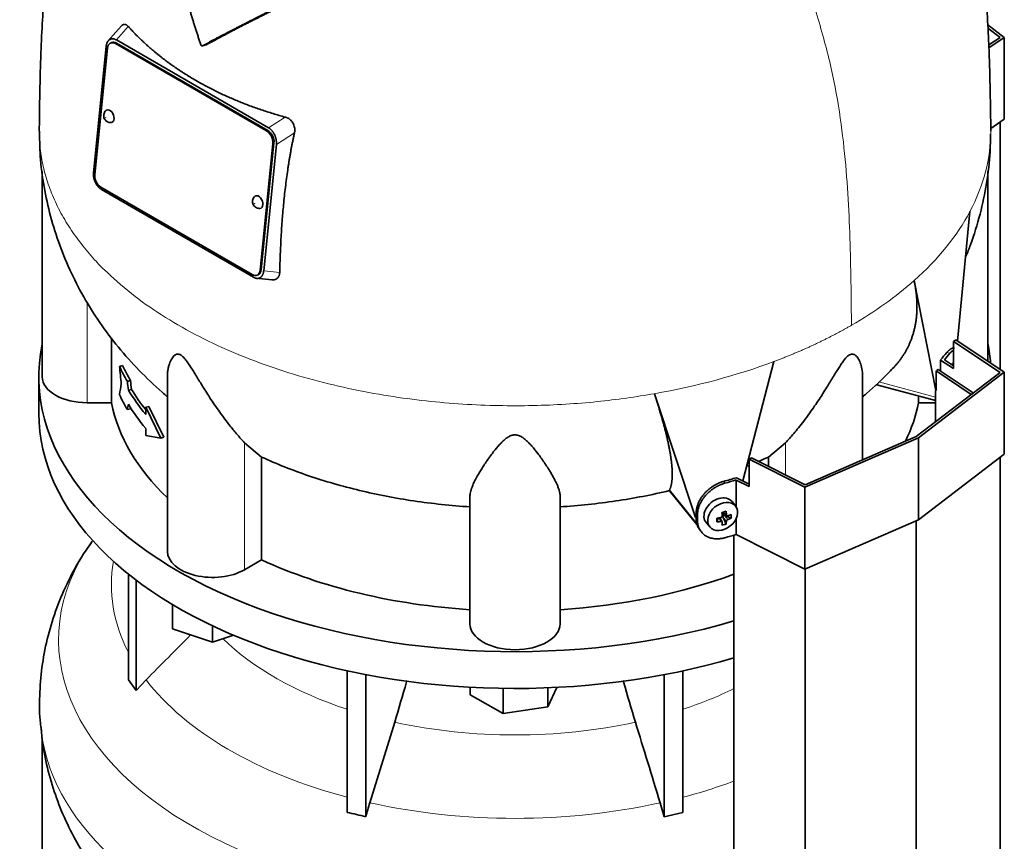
# Model space of a CAD drawing. Header units: millimetres. Extents: x 434 to 1326, y -2761 to 1974.
# Tile 11 of 33: x 1028 to 1323, y -1305 to -1059. Entities that reach past the tile are written whole.
import ezdxf

# ---------------------------------------------------------------- set-up
doc = ezdxf.new("R2010")
doc.units = ezdxf.units.MM
for name, color, linetype in [('M5X8_UNI7687', 7, 'Continuous'), ('MID_344-7', 7, 'Continuous'), ('VSI344-454_TERMI', 7, 'Continuous'), ('VSI344-454_TESTA', 7, 'Continuous'), ('VSI344_DIFFUSORE', 7, 'Continuous')]:
    doc.layers.add(name, color=color, linetype=linetype)

# ---------------------------------------------------------------- blocks, each defined once
blk = doc.blocks.new('SE4')
at = {"layer": 'M5X8_UNI7687', "color": 7, "linetype": 'Continuous', "lineweight": 35}
for p, q in [((1242.31, -1204.38), (1241.31, -1203.03)), ((1236.71, -1209.04), (1237.07, -1207.86)), ((1238.24, -1209.03), (1237.54, -1207.78)), ((1238.5, -1206.09), (1239.67, -1207.09)), ((1239.46, -1209.65), (1238.55, -1207.68)), ((1238.58, -1206.16), (1238.58, -1207.04)), ((1240.94, -1207.9), (1239, -1207.15)), ((1233.53, -1209.31), (1234.64, -1210.57))]:
    blk.add_line(p, q, dxfattribs=at)
at = {"layer": 'M5X8_UNI7687', "color": 4, "linetype": 'Continuous', "lineweight": 9}
for p, q in [((1237.82, -1208.89), (1237.23, -1207.84)), ((1239.56, -1208.83), (1238.55, -1207.68)), ((1238.63, -1206.06), (1239.56, -1206.86)), ((1239, -1207.15), (1240.01, -1208.3))]:
    blk.add_line(p, q, dxfattribs=at)
at = {"layer": 'M5X8_UNI7687', "color": 7, "linetype": 'Continuous', "lineweight": 35}
for centre, major_axis, ratio, start_param, end_param in [((1307.24, -1165.73), (1.3, 4.83), 0.345066, 0.560828, 0.777666), ((1237.35, -1206.08), (3.89, 3.14), 0.739997, 0, 3.172175), ((1237.35, -1206.08), (3.89, 3.14), 0.739997, 6.252603, 6.283185), ((1234.74, -1202.97), (9.99, 0.43), 0.510658, -1.393505, -1.278945), ((1238.44, -1203.24), (-1.01, -9.2), 0.152739, -1.021742, -0.87205), ((1235.66, -1206.49), (8.97, 2.29), 0.035701, -1.293098, -1.143406), ((1234.88, -1202.8), (2.06, -9.79), 0.279258, 1.046834, 1.161394), ((1238.81, -1207.33), (0.391, 0.312), 0.744948, 1.56038, 2.087178), ((1239.01, -1207.56), (-0.449, 0.845), 0.482969, 0.934611, 1.452812), ((1239.01, -1207.56), (-0.837, 0.408), 0.40333, 4.914112, 5.432313), ((1234.59, -1202.88), (3.16, -9.49), 0.408248, 1.007206, 1.121766), ((1234.74, -1202.97), (9.99, 0.43), 0.510658, -1.036687, -0.922127), ((1234.74, -1202.71), (9.99, -0.48), 0.639648, -0.984117, -0.869557), ((1232.89, -1204.74), (6.65, -6.44), 0.71261, 0.529363, 0.679055), ((1234.74, -1202.71), (9.99, -0.48), 0.639648, -1.340934, -1.226375), ((1234.88, -1202.8), (2.06, -9.79), 0.279258, 0.690017, 0.804576), ((1235.66, -1201.49), (7.61, -5.28), 0.901051, 5.557555, 5.707247), ((1234.59, -1202.88), (3.16, -9.49), 0.408248, 0.650389, 0.764948)]:
    blk.add_ellipse(centre, major_axis=major_axis, ratio=ratio, start_param=start_param, end_param=end_param, dxfattribs=at)
blk.add_ellipse((1238.41, -1207.39), major_axis=(-3.84, -3.1), ratio=0.739997, dxfattribs=at)
for points in [[(1237.82, -1207.73), (1237.84, -1207.73), (1237.87, -1207.72), (1237.91, -1207.7), (1237.96, -1207.68), (1238, -1207.66), (1238.04, -1207.64), (1238.08, -1207.61), (1238.11, -1207.57), (1238.15, -1207.54), (1238.18, -1207.5), (1238.2, -1207.46), (1238.23, -1207.42), (1238.24, -1207.37), (1238.26, -1207.33), (1238.27, -1207.29), (1238.27, -1207.25), (1238.27, -1207.22), (1238.27, -1207.2)], [(1239.56, -1206.86), (1239.56, -1206.87), (1239.56, -1206.9), (1239.57, -1206.94), (1239.58, -1206.98), (1239.6, -1207.01), (1239.62, -1207.04), (1239.64, -1207.07), (1239.67, -1207.1), (1239.7, -1207.12), (1239.74, -1207.14), (1239.77, -1207.15), (1239.81, -1207.16), (1239.85, -1207.16), (1239.88, -1207.17), (1239.92, -1207.16), (1239.96, -1207.15), (1239.99, -1207.15), (1240.01, -1207.14)], [(1238.27, -1209.17), (1238.27, -1209.16), (1238.27, -1209.14), (1238.27, -1209.1), (1238.26, -1209.07), (1238.24, -1209.04), (1238.23, -1209.01), (1238.2, -1208.98), (1238.18, -1208.96), (1238.15, -1208.94), (1238.11, -1208.92), (1238.08, -1208.9), (1238.04, -1208.89), (1238, -1208.88), (1237.96, -1208.88), (1237.91, -1208.88), (1237.87, -1208.88), (1237.84, -1208.89), (1237.82, -1208.89)], [(1240.01, -1208.3), (1239.99, -1208.31), (1239.96, -1208.32), (1239.92, -1208.34), (1239.88, -1208.36), (1239.85, -1208.39), (1239.81, -1208.42), (1239.77, -1208.45), (1239.74, -1208.48), (1239.7, -1208.52), (1239.67, -1208.56), (1239.64, -1208.6), (1239.62, -1208.64), (1239.6, -1208.67), (1239.58, -1208.71), (1239.57, -1208.75), (1239.56, -1208.79), (1239.56, -1208.81), (1239.56, -1208.83)]]:
    blk.add_open_spline(points, degree=3, dxfattribs=at)
at = {"layer": 'MID_344-7', "color": 7, "linetype": 'Continuous', "lineweight": 35}
for p, q in [((1321.41, -1163.38), (1321.41, -1089.39)), ((1302.46, -1163.62), (1302.9, -1163.4)), ((1302.9, -1163.4), (1313.42, -1170.38)), ((1312.8, -1170.85), (1302.26, -1163.85)), ((1302.15, -1169.78), (1302.15, -1179.01)), ((1321.41, -2415.13), (1321.41, -1189.71)), ((1296.35, -2434.33), (1296.35, -1208.68)), ((1241.8, -1212.99), (1241.8, -2438.72)), ((1263.09, -2448.8), (1263.09, -1223.15))]:
    blk.add_line(p, q, dxfattribs=at)
at = {"layer": 'VSI344-454_TERMI', "color": 7, "linetype": 'Continuous', "lineweight": 35}
for p, q in [((1317.74, -1060.25), (1322.7, -1064.05)), ((1321.41, -1064.02), (1317.8, -1061.25)), ((1318.06, -1066.25), (1321.41, -1064.02)), ((1322.7, -1064.05), (1318.09, -1067.11)), ((1322.7, -1064.05), (1322.7, -1088.54)), ((1322.7, -1088.54), (1318.62, -1091.24)), ((1307.46, -1154.99), (1308.17, -1154.58)), ((1308.17, -1154.58), (1322.7, -1164.23)), ((1321.41, -1164.26), (1307.46, -1154.99)), ((1307.46, -1154.99), (1307.46, -1163.15)), ((1303.56, -1160.57), (1307.46, -1163.15)), ((1303.56, -1163.83), (1303.56, -1160.57)), ((1304.76, -1160.48), (1307.46, -1162.27)), ((1296.35, -1183.46), (1321.41, -1164.26)), ((1322.7, -1164.23), (1297.06, -1183.87)), ((1322.7, -1164.23), (1322.7, -1188.72)), ((1297.06, -1183.87), (1263.04, -1198.67)), ((1263.09, -1197.93), (1296.35, -1183.46)), ((1297.06, -1183.87), (1297.06, -1208.36)), ((1246.33, -1190.28), (1247.04, -1189.87)), ((1263.04, -1198.67), (1246.33, -1190.28)), ((1246.33, -1190.28), (1246.33, -1198.45)), ((1247.04, -1189.87), (1263.09, -1197.93)), ((1322.7, -1188.72), (1297.06, -1208.36)), ((1242.56, -1195.79), (1246.33, -1197.68)), ((1242.41, -1204.52), (1242.41, -1196.48)), ((1242.41, -1196.48), (1246.33, -1198.45)), ((1263.04, -1198.67), (1263.04, -1223.16)), ((1230.5, -1207.99), (1230.5, -1206.36)), ((1230.88, -1208.53), (1230.88, -1206.89)), ((1242.41, -1212.81), (1242.41, -1208.09)), ((1297.06, -1208.36), (1263.04, -1223.16)), ((1231.31, -1210.98), (1231.86, -1211.76)), ((1263.04, -1223.16), (1242.41, -1212.81))]:
    blk.add_line(p, q, dxfattribs=at)
at = {"layer": 'VSI344-454_TERMI', "color": 4, "linetype": 'Continuous', "lineweight": 9}
for p, q in [((1306.41, -1158.57), (1305.48, -1158.35)), ((1238.72, -1196.9), (1239.1, -1197.43)), ((1230.5, -1206.36), (1230.88, -1206.89)), ((1230.88, -1208.53), (1230.5, -1207.99))]:
    blk.add_line(p, q, dxfattribs=at)
at = {"layer": 'VSI344-454_TERMI', "color": 7, "linetype": 'Continuous', "lineweight": 35}
for centre, major_axis, start_param, end_param in [((1176.28, -1122.3), (143.5, 0), -0.480069, -0.450192), ((1176.28, -1122.3), (144.5, 0), -0.475352, -0.449757), ((1176.28, -1122.3), (143.5, 0), -1.120604, -1.090727), ((1176.28, -1122.3), (144.5, 0), -1.121039, -1.095444), ((1176.28, -1138.63), (144.5, 0), -1.121039, -1.095444)]:
    blk.add_ellipse(centre, major_axis=major_axis, ratio=0.57735, start_param=start_param, end_param=end_param, dxfattribs=at)
for points, knots in [([(1305.48, -1158.35), (1305.53, -1158.3), (1305.61, -1158.2), (1305.74, -1158.06), (1305.87, -1157.93), (1305.99, -1157.8), (1306.12, -1157.68), (1306.24, -1157.58), (1306.36, -1157.48), (1306.48, -1157.39), (1306.6, -1157.3), (1306.72, -1157.23), (1306.83, -1157.16), (1307.02, -1157.07), (1307.28, -1156.98), (1307.55, -1156.96), (1307.71, -1156.98), (1307.77, -1157)], [0, 0, 0, 0, 0.0210181, 0.0419347, 0.0627717, 0.0835515, 0.1042965, 0.1250293, 0.1457726, 0.1665489, 0.1873807, 0.2082903, 0.2292998, 0.2504308, 0.312491, 0.3747066, 0.4161494, 0.4161494, 0.4161494, 0.4161494]), ([(1307.48, -1157.55), (1307.46, -1157.57), (1307.35, -1157.64), (1307.17, -1157.79), (1306.92, -1158.02), (1306.67, -1158.27), (1306.5, -1158.47), (1306.41, -1158.57)], [0.8203443, 0.8203443, 0.8203443, 0.8203443, 0.8334714, 0.8749845, 0.9164568, 0.9580689, 1, 1, 1, 1]), ([(1230.5, -1206.36), (1230.5, -1206.28), (1230.5, -1206.12), (1230.51, -1205.87), (1230.54, -1205.63), (1230.57, -1205.38), (1230.61, -1205.14), (1230.66, -1204.89), (1230.71, -1204.64), (1230.78, -1204.39), (1230.85, -1204.14), (1230.94, -1203.89), (1231.03, -1203.64), (1231.2, -1203.23), (1231.47, -1202.66), (1231.89, -1201.94), (1232.37, -1201.24), (1232.92, -1200.57), (1233.52, -1199.93), (1234.18, -1199.34), (1234.87, -1198.79), (1235.52, -1198.35), (1236.1, -1197.99), (1236.62, -1197.72), (1237.14, -1197.47), (1237.66, -1197.25), (1238.19, -1197.05), (1238.55, -1196.95), (1238.72, -1196.9)], [0, 0, 0, 0, 0.020997, 0.041893, 0.062713, 0.083477, 0.104209, 0.124931, 0.145666, 0.166436, 0.187265, 0.208173, 0.229184, 0.250319, 0.312379, 0.374611, 0.437429, 0.499972, 0.562502, 0.625327, 0.687534, 0.749602, 0.791735, 0.833469, 0.874983, 0.916456, 0.958068, 1, 1, 1, 1]), ([(1239.1, -1197.43), (1239.01, -1197.46), (1238.84, -1197.51), (1238.57, -1197.6), (1238.3, -1197.69), (1238.04, -1197.79), (1237.78, -1197.89), (1237.52, -1198.01), (1237.26, -1198.13), (1237, -1198.26), (1236.74, -1198.39), (1236.48, -1198.53), (1236.23, -1198.68), (1235.81, -1198.94), (1235.25, -1199.32), (1234.55, -1199.87), (1233.9, -1200.47), (1233.3, -1201.1), (1232.75, -1201.78), (1232.27, -1202.47), (1231.85, -1203.19), (1231.54, -1203.85), (1231.31, -1204.43), (1231.15, -1204.93), (1231.03, -1205.42), (1230.94, -1205.92), (1230.89, -1206.41), (1230.88, -1206.73), (1230.88, -1206.89)], [0, 0, 0, 0, 0.021018, 0.041934, 0.062771, 0.08355, 0.104295, 0.125028, 0.145771, 0.166547, 0.187379, 0.208288, 0.229298, 0.250429, 0.312489, 0.374705, 0.437522, 0.500061, 0.562591, 0.625422, 0.687637, 0.749714, 0.79185, 0.833578, 0.875077, 0.916526, 0.958107, 1, 1, 1, 1]), ([(1231.47, -1211.21), (1231.35, -1211.04), (1231.16, -1210.72), (1230.93, -1210.25), (1230.77, -1209.83), (1230.65, -1209.39), (1230.56, -1208.94), (1230.51, -1208.47), (1230.5, -1208.15), (1230.5, -1207.99)], [0.6886177, 0.6886177, 0.6886177, 0.6886177, 0.7497141, 0.7918499, 0.8335781, 0.8750765, 0.9165257, 0.958107, 1, 1, 1, 1]), ([(1230.88, -1208.53), (1230.88, -1208.61), (1230.88, -1208.77), (1230.89, -1209.01), (1230.91, -1209.24), (1230.94, -1209.47), (1230.98, -1209.7), (1231.03, -1209.92), (1231.09, -1210.14), (1231.16, -1210.36), (1231.23, -1210.58), (1231.32, -1210.79), (1231.41, -1210.99), (1231.57, -1211.32), (1231.85, -1211.77), (1232.27, -1212.28), (1232.75, -1212.75), (1233.3, -1213.15), (1233.9, -1213.48), (1234.55, -1213.75), (1235.25, -1213.94), (1235.9, -1214.05), (1236.48, -1214.09), (1237, -1214.09), (1237.51, -1214.06), (1238.04, -1214), (1238.57, -1213.9), (1238.92, -1213.81), (1239.1, -1213.76)], [0, 0, 0, 0, 0.020996, 0.041893, 0.062713, 0.083477, 0.104209, 0.124931, 0.145666, 0.166436, 0.187264, 0.208173, 0.229184, 0.250319, 0.312379, 0.374611, 0.437429, 0.499972, 0.562503, 0.625328, 0.687536, 0.749604, 0.791737, 0.833471, 0.874985, 0.916457, 0.958069, 1, 1, 1, 1])]:
    blk.add_open_spline(points, degree=3, knots=knots, dxfattribs=at)
at = {"layer": 'VSI344-454_TESTA', "color": 7, "linetype": 'Continuous', "lineweight": 35}
for p, q in [((1058.51, -1060.55), (1054.32, -1065.3)), ((1055.09, -1064.61), (1054.89, -1064.73)), ((1055.58, -1065.56), (1055.23, -1065.71)), ((1101.94, -1092.01), (1056.68, -1065.88)), ((1056.99, -1064.79), (1102.5, -1091.06)), ((1102.29, -1091.86), (1057.03, -1065.73)), ((1082.79, -1066.53), (1083.82, -1066.26)), ((1053.95, -1066.67), (1050.16, -1104.51)), ((1054.3, -1067.24), (1050.51, -1105.08)), ((1104.39, -1093.31), (1104.23, -1092.98)), ((1100.01, -1133.66), (1103.8, -1095.81)), ((1100.36, -1133.51), (1104.15, -1095.66)), ((1104.86, -1096.06), (1101.07, -1133.9)), ((1034.78, -1104.15), (1034.78, -1165.58)), ((1317.78, -1160.97), (1317.78, -1104.11)), ((1050.63, -1107.27), (1050.8, -1107.62)), ((1052.37, -1108.89), (1097.63, -1135.02)), ((1052.51, -1109.51), (1098.02, -1135.79)), ((1308.72, -1154.95), (1312.4, -1116.14)), ((1098.84, -1136.11), (1103.5, -1136.58)), ((1099.09, -1135.19), (1099.44, -1135.03)), ((1099.91, -1135.98), (1100.13, -1135.84)), ((1302.22, -1169.65), (1295.71, -1136.8)), ((1055.53, -1153.97), (1055.53, -1173.37)), ((1058.87, -1162.25), (1057.94, -1162.48)), ((1244.47, -1196.75), (1253.76, -1161.02)), ((1061.21, -1166.74), (1060.29, -1166.96)), ((1072.27, -1165.28), (1072.27, -1217.83)), ((1280.29, -1190.44), (1280.29, -1165.28)), ((1302.26, -1163.85), (1302.26, -1169.66)), ((1061.52, -1169.36), (1060.59, -1169.58)), ((1284.54, -1167.98), (1302.15, -1172.72)), ((1230.26, -1207.75), (1217.97, -1170.65)), ((1297.03, -1171.34), (1297.03, -1173.37)), ((1055.53, -1173.37), (1048.28, -1173.37)), ((1061.21, -1175.17), (1060.29, -1175.39)), ((1066.69, -1174.5), (1065.77, -1174.72)), ((1070.31, -1183.91), (1065.77, -1174.72)), ((1065.77, -1174.72), (1065.77, -1176.83)), ((1071.24, -1183.68), (1066.69, -1174.5)), ((1302.15, -1173.37), (1297.03, -1173.37)), ((1065.77, -1181.05), (1065.77, -1183.16)), ((1070.31, -1183.91), (1065.77, -1183.16)), ((1071.24, -1183.68), (1070.31, -1183.91)), ((1100.45, -1189.6), (1095.32, -1185.32)), ((1257.25, -1185.32), (1252.12, -1189.6)), ((1100.45, -1189.6), (1100.45, -1220.38)), ((1252.12, -1189.6), (1252.12, -1192.42)), ((1162.78, -1239.48), (1162.78, -1201.45)), ((1189.78, -1239.48), (1189.78, -1201.45)), ((1222.5, -1199.67), (1222.53, -1199.42)), ((1222.54, -1199.74), (1231.04, -1210.26)), ((1100.45, -1220.38), (1095.32, -1223.34))]:
    blk.add_line(p, q, dxfattribs=at)
at = {"layer": 'VSI344-454_TESTA', "color": 4, "linetype": 'Continuous', "lineweight": 9}
for p, q in [((1056.99, -1064.79), (1060.54, -1060.76)), ((1057.03, -1065.73), (1056.68, -1065.88)), ((1107.5, -1087.88), (1102.5, -1091.06)), ((1101.94, -1092.01), (1102.29, -1091.86)), ((1110.28, -1092.61), (1104.86, -1096.06)), ((1104.15, -1095.66), (1103.8, -1095.81)), ((1100.01, -1133.66), (1100.36, -1133.51)), ((1101.07, -1133.9), (1105.86, -1134.38)), ((1048.28, -1173.37), (1048.28, -1143.34)), ((1285.16, -1167.1), (1302.15, -1171.68)), ((1095.32, -1223.34), (1095.32, -1185.32)), ((1257.25, -1194.99), (1257.25, -1185.32)), ((1222.53, -1199.42), (1230.96, -1209.86))]:
    blk.add_line(p, q, dxfattribs=at)
at = {"layer": 'VSI344-454_TESTA', "color": 7, "linetype": 'Continuous', "lineweight": 35}
for centre, major_axis, ratio, start_param, end_param in [((1056.43, -1068.46), (1.2, -2.75), 0.643408, 2.425216, 3.996013), ((1056.78, -1068.31), (1.2, -2.75), 0.643408, 2.425216, 3.141593), ((1054.88, -1087.59), (-0.8, 1.83), 0.643408, 0, 0.21978), ((1054.88, -1087.59), (-0.8, 1.83), 0.643408, 2.920391, 6.283185), ((1101.68, -1094.59), (1.2, -2.75), 0.643408, 0.85442, 2.425216), ((1102.03, -1094.44), (-1.2, 2.75), 0.643408, 3.996013, 5.566809), ((1052.63, -1106.31), (-1.2, 2.75), 0.643408, 0.85442, 2.425216), ((1099.43, -1113.31), (-0.8, 1.83), 0.643408, 0, 0.21978), ((1099.43, -1113.31), (-0.8, 1.83), 0.643408, 2.920391, 6.283185), ((1097.89, -1132.44), (-1.2, 2.75), 0.643408, 2.425216, 3.996013), ((1098.24, -1132.28), (-1.2, 2.75), 0.643408, 3.141593, 3.996013), ((1176.28, -1144.21), (-122.5, 0), 0.57735, 0.261186, 0.327396), ((1176.28, -1144.21), (-121.5, 0), 0.57735, 0.260097, 0.326857), ((1048.28, -1165.58), (13.5, 0), 0.57735, 3.141593, 4.712389), ((1176.28, -1146.32), (-122.5, 0), 0.57735, 0.335083, 0.446047), ((1176.28, -1146.32), (-121.5, 0), 0.57735, 0.334608, 0.428513), ((1176.28, -1152.65), (-122.5, 0), 0.57735, 0.261186, 0.327396), ((1176.28, -1165.58), (-121.5, 0), 0.57735, 0.111341, 0.543224), ((1176.28, -1150.54), (-122.5, 0), 0.57735, 0.335083, 0.446047), ((1176.28, -1165.58), (121.5, 0), 0.57735, 6.004526, 6.171844), ((1085.77, -1217.83), (13.5, 0), 0.57735, 3.141593, 5.497787), ((1176.28, -1165.58), (-121.5, 0), 0.57735, 0.896739, 1.459455), ((1176.28, -1165.58), (121.5, 0), 0.57735, 4.82373, 5.281941), ((1176.28, -1239.48), (13.5, 0), 0.57735, 3.141593, 6.283185)]:
    blk.add_ellipse(centre, major_axis=major_axis, ratio=ratio, start_param=start_param, end_param=end_param, dxfattribs=at)
at = {"layer": 'VSI344-454_TESTA', "color": 4, "linetype": 'Continuous', "lineweight": 9}
for centre in [(1053.83, -1088.05), (1098.38, -1113.77)]:
    blk.add_ellipse(centre, major_axis=(-0.0254, 0.0582), ratio=0.643408, dxfattribs=at)
for start_param, end_param in [(5.707705, 5.986003), (5.009578, 5.287871)]:
    blk.add_ellipse((1176.28, -1092.07), major_axis=(142.36, 0), ratio=0.57735, start_param=start_param, end_param=end_param, dxfattribs=at)
at = {"layer": 'VSI344-454_TESTA', "color": 7, "linetype": 'Continuous', "lineweight": 35}
for points, degree, knots in [([(1052.39, -986.91), (1051.61, -988.42), (1049.59, -992.48), (1046.6, -999.26), (1043.64, -1007.35), (1041.24, -1015.47), (1039.33, -1023.52), (1037.76, -1031.8), (1036.49, -1040.5), (1035.52, -1049.7), (1034.83, -1059), (1034.4, -1067.83), (1034.17, -1076.13), (1034.06, -1082.04), (1033.95, -1087.4), (1033.94, -1090.3), (1033.93, -1092.07)], 3, [0.2704078, 0.2704078, 0.2704078, 0.2704078, 0.3033575, 0.3579147, 0.4123932, 0.46922, 0.5203124, 0.5723303, 0.6337253, 0.6941402, 0.7591615, 0.8275215, 0.8806663, 0.9366853, 0.9672904, 1, 1, 1, 1]), ([(1318.63, -1092.11), (1318.63, -1090.84), (1318.62, -1088.2), (1318.54, -1084.03), (1318.45, -1079.11), (1318.31, -1072.72), (1318.02, -1064.53), (1317.52, -1055.78), (1316.76, -1046.64), (1315.69, -1037.6), (1314.29, -1028.82), (1312.57, -1020.53), (1310.45, -1012.31), (1307.83, -1004.13), (1304.64, -996.12), (1301.93, -990.35), (1300.38, -987.3), (1300.04, -986.63)], 3, [0, 0, 0, 0, 0.0232091, 0.0569933, 0.0891108, 0.1417623, 0.1981, 0.2630964, 0.3258498, 0.3867945, 0.4455268, 0.5007482, 0.5514546, 0.60898, 0.6655624, 0.7170458, 0.731577, 0.731577, 0.731577, 0.731577]), ([(1082.29, -1066.24), (1082.16, -1065.86), (1081.9, -1065.1), (1081.51, -1063.96), (1081.13, -1062.81), (1080.76, -1061.66), (1080.39, -1060.49), (1080.02, -1059.33), (1079.66, -1058.15), (1079.31, -1056.97), (1078.96, -1055.78), (1078.61, -1054.58), (1078.28, -1053.38), (1077.94, -1052.17), (1077.61, -1050.96), (1077.29, -1049.73), (1076.97, -1048.51), (1076.52, -1046.74), (1075.95, -1044.41), (1075.27, -1041.46), (1074.58, -1038.41), (1073.91, -1035.23), (1073.23, -1031.95), (1072.8, -1029.72), (1072.58, -1028.58)], 3, [0, 0, 0, 0, 0.030328, 0.060804, 0.091429, 0.122206, 0.153136, 0.184222, 0.215465, 0.246867, 0.278431, 0.310158, 0.342051, 0.374109, 0.406337, 0.438735, 0.471305, 0.504049, 0.578996, 0.657008, 0.738102, 0.822291, 0.909586, 1, 1, 1, 1]), ([(1112.53, -1051.35), (1108.36, -1053.41), (1104.8, -1055.18), (1100.75, -1057.2), (1097.21, -1059), (1095.29, -1059.97), (1093.49, -1060.9), (1091.59, -1061.88), (1089.78, -1062.82), (1086.13, -1064.73), (1082.79, -1066.53)], 2, [0, 0, 0, 0.25, 0.25, 0.5, 0.5, 0.625, 0.625, 0.75, 0.75, 1, 1, 1]), ([(1083.82, -1066.26), (1087.16, -1064.46), (1090.8, -1062.55), (1092.6, -1061.61), (1094.49, -1060.64), (1096.27, -1059.73), (1098.16, -1058.77), (1101.71, -1056.96), (1105.78, -1054.94), (1109.38, -1053.14), (1113.59, -1051.07)], 2, [0, 0, 0, 0.25, 0.25, 0.375, 0.375, 0.5, 0.5, 0.75, 0.75, 1, 1, 1]), ([(1058.51, -1060.55), (1058.52, -1060.54), (1058.64, -1060.4), (1058.88, -1060.21), (1059.21, -1060.11), (1059.47, -1060.11), (1059.68, -1060.16), (1059.89, -1060.24), (1060.1, -1060.37), (1060.32, -1060.54), (1060.47, -1060.69), (1060.54, -1060.76)], 3, [0.3819069, 0.3819069, 0.3819069, 0.3819069, 0.392179, 0.5097344, 0.6234902, 0.6817649, 0.7404104, 0.8020867, 0.8651418, 0.9320617, 1, 1, 1, 1]), ([(1060.54, -1060.76), (1060.72, -1060.96), (1061.08, -1061.36), (1061.63, -1061.95), (1062.19, -1062.54), (1062.76, -1063.13), (1063.34, -1063.7), (1063.92, -1064.28), (1064.51, -1064.85), (1065.11, -1065.41), (1065.72, -1065.97), (1066.33, -1066.52), (1066.95, -1067.07), (1067.58, -1067.62), (1068.22, -1068.16), (1068.87, -1068.69), (1069.52, -1069.22), (1070.18, -1069.74), (1070.84, -1070.26), (1071.51, -1070.78), (1072.19, -1071.29), (1072.88, -1071.79), (1073.57, -1072.29), (1074.28, -1072.78), (1074.98, -1073.27), (1075.7, -1073.75), (1076.42, -1074.23), (1077.15, -1074.7), (1077.88, -1075.16), (1078.62, -1075.62), (1079.37, -1076.08), (1080.12, -1076.53), (1081.12, -1077.11), (1082.37, -1077.81), (1083.88, -1078.64), (1085.42, -1079.44), (1086.99, -1080.22), (1088.58, -1080.98), (1090.19, -1081.72), (1091.82, -1082.44), (1093.48, -1083.13), (1095.16, -1083.81), (1096.86, -1084.46), (1098.58, -1085.09), (1100.33, -1085.69), (1102.09, -1086.27), (1103.87, -1086.83), (1105.67, -1087.37), (1106.89, -1087.71), (1107.5, -1087.88)], 3, [0, 0, 0, 0, 0.016211, 0.032418, 0.048618, 0.064813, 0.081003, 0.097187, 0.113366, 0.129539, 0.145707, 0.161869, 0.178026, 0.194178, 0.210323, 0.226464, 0.242598, 0.258728, 0.274851, 0.29097, 0.307082, 0.323189, 0.339291, 0.355387, 0.371478, 0.387563, 0.403642, 0.419716, 0.435784, 0.451847, 0.467904, 0.483956, 0.500002, 0.531096, 0.562211, 0.593346, 0.624503, 0.65568, 0.686878, 0.718097, 0.749337, 0.780598, 0.811879, 0.843181, 0.874504, 0.905847, 0.937211, 0.968595, 1, 1, 1, 1]), ([(1082.29, -1066.24), (1082.3, -1066.26), (1082.31, -1066.3), (1082.34, -1066.36), (1082.38, -1066.42), (1082.44, -1066.48), (1082.51, -1066.52), (1082.58, -1066.56), (1082.65, -1066.57), (1082.73, -1066.56), (1082.77, -1066.54), (1082.79, -1066.53)], 3, [0, 0, 0, 0, 0.083882, 0.167351, 0.251899, 0.376428, 0.501233, 0.625666, 0.750014, 0.87532, 1, 1, 1, 1]), ([(1053.85, -1085.92), (1053.83, -1085.93), (1053.64, -1086.06), (1053.39, -1086.47), (1053.19, -1087.06), (1053.18, -1087.69), (1053.36, -1088.35), (1053.76, -1088.9), (1054.09, -1089.13), (1054.23, -1089.22)], 3, [0, 0, 0, 0, 0.016071, 0.188666, 0.346757, 0.501927, 0.66984, 0.88022, 1, 1, 1, 1]), ([(1107.5, -1087.88), (1107.56, -1087.9), (1107.68, -1087.93), (1107.87, -1088), (1108.05, -1088.07), (1108.28, -1088.18), (1108.55, -1088.33), (1108.85, -1088.55), (1109.13, -1088.79), (1109.46, -1089.13), (1109.83, -1089.62), (1110.15, -1090.29), (1110.31, -1090.91), (1110.37, -1091.42), (1110.38, -1091.82), (1110.35, -1092.22), (1110.3, -1092.48), (1110.28, -1092.61)], 3, [0, 0, 0, 0, 0.03415, 0.067958, 0.101516, 0.134917, 0.197958, 0.259657, 0.318285, 0.37658, 0.490339, 0.607904, 0.728718, 0.794673, 0.861368, 0.929571, 1, 1, 1, 1]), ([(1034.02, -1092.13), (1034.02, -1094.45), (1034.04, -1099.26), (1035.04, -1107.61), (1036.88, -1116.49), (1039.54, -1125.2), (1042.95, -1133.61), (1047.1, -1141.71), (1051.97, -1149.45), (1057.52, -1156.82), (1063.75, -1163.81), (1068.77, -1168.55), (1071.7, -1171.12), (1072.22, -1171.57)], 3, [0, 0, 0, 0, 0.0622023, 0.1525135, 0.2423045, 0.3318298, 0.4213587, 0.5111807, 0.6016091, 0.6929813, 0.7856514, 0.8799707, 0.9001211, 0.9001211, 0.9001211, 0.9001211]), ([(1110.28, -1092.61), (1110.2, -1092.95), (1110.06, -1093.62), (1109.85, -1094.63), (1109.64, -1095.66), (1109.44, -1096.69), (1109.24, -1097.74), (1109.05, -1098.79), (1108.87, -1099.86), (1108.69, -1100.94), (1108.51, -1102.03), (1108.14, -1104.45), (1107.62, -1108.27), (1107.06, -1113.38), (1106.61, -1118.55), (1106.33, -1122.81), (1106.15, -1126.29), (1106.03, -1128.93), (1105.93, -1131.63), (1105.88, -1133.46), (1105.86, -1134.38)], 3, [0, 0, 0, 0, 0.02336, 0.047015, 0.070963, 0.095203, 0.119731, 0.144544, 0.169639, 0.195013, 0.220662, 0.246585, 0.366346, 0.49242, 0.612327, 0.739264, 0.80163, 0.865878, 0.932007, 1, 1, 1, 1]), ([(1311.23, -1129.53), (1311.69, -1128.4), (1313.29, -1124.28), (1315.57, -1116.99), (1317.51, -1107.74), (1318.5, -1099.48), (1318.54, -1094.85), (1318.54, -1092.93)], 3, [0.3351165, 0.3351165, 0.3351165, 0.3351165, 0.3990446, 0.5663075, 0.730923, 0.8933236, 0.9874786, 0.9874786, 0.9874786, 0.9874786]), ([(1098.4, -1111.64), (1098.38, -1111.65), (1098.19, -1111.78), (1097.94, -1112.19), (1097.73, -1112.78), (1097.72, -1113.41), (1097.91, -1114.07), (1098.31, -1114.62), (1098.63, -1114.85), (1098.78, -1114.94)], 3, [0, 0, 0, 0, 0.016071, 0.188666, 0.346757, 0.501927, 0.66984, 0.88022, 1, 1, 1, 1]), ([(1105.86, -1134.38), (1105.86, -1134.44), (1105.85, -1134.56), (1105.83, -1134.73), (1105.81, -1134.89), (1105.76, -1135.1), (1105.68, -1135.35), (1105.56, -1135.61), (1105.41, -1135.85), (1105.17, -1136.12), (1104.8, -1136.39), (1104.26, -1136.57), (1103.81, -1136.6), (1103.55, -1136.58), (1103.5, -1136.58)], 3, [0, 0, 0, 0, 0.0335571, 0.0667874, 0.0997731, 0.1325985, 0.1958636, 0.2580457, 0.3183352, 0.3781439, 0.4957181, 0.6141111, 0.7362695, 0.7635613, 0.7635613, 0.7635613, 0.7635613]), ([(1289.62, -1162.78), (1289.68, -1162.71), (1289.85, -1162.53), (1290.13, -1162.22), (1290.44, -1161.87), (1290.74, -1161.51), (1291.04, -1161.15), (1291.33, -1160.78), (1291.61, -1160.41), (1291.88, -1160.03), (1292.14, -1159.65), (1292.4, -1159.26), (1292.65, -1158.87), (1292.89, -1158.48), (1293.13, -1158.08), (1293.36, -1157.68), (1293.57, -1157.27), (1293.79, -1156.86), (1293.99, -1156.44), (1294.18, -1156.03), (1294.37, -1155.6), (1294.55, -1155.18), (1294.73, -1154.75), (1294.96, -1154.12), (1295.25, -1153.29), (1295.56, -1152.24), (1295.83, -1151.18), (1296.06, -1150.11), (1296.24, -1149.04), (1296.38, -1147.95), (1296.48, -1146.85), (1296.54, -1145.75), (1296.57, -1144.64), (1296.55, -1143.53), (1296.5, -1142.41), (1296.41, -1141.3), (1296.29, -1140.17), (1296.13, -1139.05), (1295.94, -1137.93), (1295.78, -1137.17), (1295.71, -1136.8)], 3, [0.1920648, 0.1920648, 0.1920648, 0.1920648, 0.2005107, 0.2147742, 0.2290298, 0.2432778, 0.2575181, 0.2717506, 0.2859755, 0.3001927, 0.3144023, 0.3286042, 0.3427985, 0.3569852, 0.3711642, 0.3853356, 0.3994995, 0.4136557, 0.4278043, 0.4419454, 0.4560788, 0.4702047, 0.484323, 0.4984337, 0.5315552, 0.5644411, 0.5970912, 0.6295054, 0.6616835, 0.6936252, 0.7253304, 0.756799, 0.7880306, 0.8190252, 0.8497823, 0.8803019, 0.9105837, 0.9406275, 0.970433, 1, 1, 1, 1]), ([(1095.32, -1185.32), (1095.1, -1185.08), (1094.66, -1184.6), (1093.96, -1183.82), (1093.14, -1182.88), (1092.21, -1181.77), (1090.89, -1180.15), (1089.32, -1178.11), (1087.58, -1175.73), (1086.04, -1173.49), (1084.68, -1171.42), (1083.47, -1169.52), (1082.09, -1167.3), (1080.83, -1165.22), (1079.64, -1163.28), (1078.83, -1162.01), (1078.03, -1160.86), (1077.24, -1159.87), (1076.39, -1159.09), (1075.58, -1158.75), (1074.94, -1158.83), (1074.4, -1159.14), (1073.93, -1159.61), (1073.35, -1160.45), (1072.89, -1161.52), (1072.54, -1162.75), (1072.34, -1163.84), (1072.28, -1164.7), (1072.27, -1165.18), (1072.27, -1165.28)], 3, [0, 0, 0, 0, 0.020247, 0.0413012, 0.0631676, 0.0911499, 0.1206822, 0.1725651, 0.2189806, 0.2600001, 0.2962057, 0.3283254, 0.3570821, 0.4069553, 0.4285992, 0.4484587, 0.4665056, 0.4826091, 0.4971306, 0.5113122, 0.5266668, 0.543344, 0.562023, 0.5826937, 0.6304427, 0.6595254, 0.6923195, 0.7261108, 0.7344182, 0.7344182, 0.7344182, 0.7344182]), ([(1280.29, -1165.28), (1280.29, -1165.12), (1280.27, -1164.26), (1280.08, -1162.8), (1279.51, -1161.04), (1278.82, -1159.8), (1278.16, -1159.13), (1277.61, -1158.84), (1277.08, -1158.75), (1276.34, -1158.99), (1275.55, -1159.63), (1274.79, -1160.52), (1274.01, -1161.6), (1273.24, -1162.78), (1272.4, -1164.12), (1271.18, -1166.12), (1269.47, -1168.94), (1267.6, -1171.86), (1265.9, -1174.41), (1264.36, -1176.59), (1262.74, -1178.77), (1261.14, -1180.82), (1259.7, -1182.56), (1258.4, -1184.06), (1257.62, -1184.91), (1257.25, -1185.32)], 3, [0.265607, 0.265607, 0.265607, 0.265607, 0.2789295, 0.3409942, 0.392778, 0.4359518, 0.4604978, 0.4716154, 0.4871189, 0.5000341, 0.5129562, 0.5284792, 0.5444389, 0.5641957, 0.583938, 0.6074587, 0.6593255, 0.7214848, 0.7571561, 0.7963778, 0.8446458, 0.8874257, 0.9275339, 0.9650516, 1, 1, 1, 1]), ([(1280.33, -1171.58), (1280.7, -1171.26), (1283.52, -1168.8), (1286.72, -1165.85), (1289.15, -1163.25), (1289.59, -1162.77)], 3, [0.4405948, 0.4405948, 0.4405948, 0.4405948, 0.5040885, 0.9214051, 1, 1, 1, 1]), ([(1222.53, -1199.42), (1222.56, -1199.37), (1222.61, -1199.25), (1222.69, -1199.07), (1222.76, -1198.88), (1222.83, -1198.68), (1222.89, -1198.48), (1222.95, -1198.27), (1223.01, -1198.05), (1223.06, -1197.82), (1223.1, -1197.59), (1223.15, -1197.35), (1223.18, -1197.1), (1223.22, -1196.84), (1223.25, -1196.58), (1223.27, -1196.3), (1223.29, -1196.03), (1223.31, -1195.74), (1223.32, -1195.45), (1223.33, -1195.15), (1223.33, -1194.84), (1223.33, -1194.53), (1223.32, -1194.21), (1223.31, -1193.88), (1223.3, -1193.54), (1223.28, -1193.2), (1223.26, -1192.85), (1223.23, -1192.5), (1223.2, -1192.14), (1223.17, -1191.77), (1223.13, -1191.39), (1223.08, -1191.01), (1223.04, -1190.63), (1222.98, -1190.23), (1222.93, -1189.83), (1222.87, -1189.43), (1222.78, -1188.83), (1222.64, -1188.03), (1222.46, -1187.01), (1222.25, -1185.96), (1222.02, -1184.9), (1221.77, -1183.8), (1221.51, -1182.69), (1221.23, -1181.56), (1220.93, -1180.41), (1220.61, -1179.24), (1220.28, -1178.05), (1219.93, -1176.85), (1219.56, -1175.63), (1219.18, -1174.41), (1218.79, -1173.17), (1218.39, -1171.92), (1218.11, -1171.08), (1217.97, -1170.65)], 3, [0, 0, 0, 0, 0.014374, 0.02874, 0.043097, 0.057447, 0.071789, 0.086123, 0.100449, 0.114767, 0.129077, 0.143379, 0.157674, 0.171961, 0.186239, 0.200511, 0.214774, 0.22903, 0.243278, 0.257518, 0.27175, 0.285975, 0.300193, 0.314402, 0.328604, 0.342798, 0.356985, 0.371164, 0.385335, 0.399499, 0.413655, 0.427804, 0.441945, 0.456079, 0.470204, 0.484323, 0.498433, 0.531555, 0.564441, 0.597091, 0.629505, 0.661683, 0.693625, 0.72533, 0.756799, 0.78803, 0.819025, 0.849782, 0.880302, 0.910583, 0.940627, 0.970433, 1, 1, 1, 1]), ([(1189.78, -1201.45), (1189.78, -1201.27), (1189.76, -1200.9), (1189.67, -1200.3), (1189.5, -1199.6), (1189.24, -1198.78), (1188.76, -1197.59), (1188.03, -1196.1), (1187.05, -1194.36), (1186.03, -1192.74), (1185.04, -1191.23), (1184.07, -1189.86), (1182.89, -1188.25), (1181.7, -1186.75), (1180.46, -1185.39), (1179.57, -1184.53), (1178.64, -1183.79), (1177.65, -1183.23), (1176.53, -1182.92), (1175.35, -1183.06), (1174.33, -1183.53), (1173.4, -1184.19), (1172.51, -1184.98), (1171.28, -1186.27), (1170.08, -1187.73), (1168.87, -1189.33), (1167.89, -1190.71), (1166.95, -1192.09), (1165.8, -1193.89), (1164.77, -1195.66), (1163.92, -1197.34), (1163.32, -1198.75), (1162.88, -1200.13), (1162.81, -1201.02), (1162.78, -1201.45)], 3, [0, 0, 0, 0, 0.020247, 0.041301, 0.063168, 0.09115, 0.120682, 0.172565, 0.218981, 0.26, 0.296206, 0.328325, 0.357082, 0.406955, 0.428599, 0.448459, 0.466506, 0.482609, 0.497131, 0.511312, 0.526667, 0.543344, 0.562023, 0.582694, 0.630443, 0.659525, 0.692319, 0.726111, 0.759233, 0.82594, 0.865768, 0.902245, 0.953307, 1, 1, 1, 1]), ([(1100.45, -1189.6), (1104.9, -1191.65), (1109.6, -1193.53), (1119.41, -1196.87), (1124.52, -1198.34), (1135.05, -1200.86), (1140.47, -1201.91), (1151.5, -1203.55), (1157.12, -1204.14), (1162.78, -1204.51)], 3, [0, 0, 0, 0, 0.25, 0.25, 0.5, 0.5, 0.75, 0.75, 1, 1, 1, 1]), ([(1222.5, -1199.67), (1217.27, -1200.91), (1211.9, -1201.94), (1200.96, -1203.56), (1195.39, -1204.14), (1189.78, -1204.51)], 3, [0, 0, 0, 0, 0.5, 0.5, 1, 1, 1, 1])]:
    blk.add_open_spline(points, degree=degree, knots=knots, dxfattribs=at)
at = {"layer": 'VSI344-454_TESTA', "color": 4, "linetype": 'Continuous', "lineweight": 9}
for points, knots in [([(1257.78, -1027.73), (1258.82, -1032.3), (1261.62, -1041.96), (1266.75, -1057.3), (1271.12, -1073.17), (1273.77, -1088.2), (1275.34, -1102.29), (1276.23, -1115.84), (1276.7, -1129.08), (1276.84, -1140.41), (1276.94, -1147.44), (1276.94, -1150.18)], [0, 0, 0, 0, 0.117079, 0.240569, 0.360617, 0.476421, 0.590288, 0.703407, 0.816259, 0.929029, 1, 1, 1, 1]), ([(1318.64, -1092.11), (1318.63, -1096.16), (1318.11, -1100.22), (1316.02, -1108.26), (1314.46, -1112.24), (1312.4, -1116.14)], [0.5008734, 0.5008734, 0.5008734, 0.5008734, 0.75, 0.75, 1, 1, 1, 1])]:
    blk.add_open_spline(points, degree=3, knots=knots, dxfattribs=at)
at = {"layer": 'VSI344-454_TESTA', "color": 7, "linetype": 'Continuous', "lineweight": 35}
for points, degree in [([(1054.89, -1064.73), (1054.09, -1065.3), (1053.95, -1066.67)], 2), ([(1056.99, -1064.79), (1055.93, -1064.17), (1055.09, -1064.61)], 2), ([(1054.23, -1089.22), (1054.66, -1089.45), (1055.05, -1089.53), (1055.39, -1089.46)], 3), ([(1104.23, -1092.98), (1103.57, -1091.68), (1102.5, -1091.06)], 2), ([(1104.86, -1096.06), (1105, -1094.7), (1104.39, -1093.31)], 2), ([(1050.16, -1104.51), (1050.02, -1105.88), (1050.63, -1107.27)], 2), ([(1050.8, -1107.62), (1051.45, -1108.9), (1052.51, -1109.51)], 2), ([(1098.78, -1114.94), (1099.21, -1115.17), (1099.6, -1115.25), (1099.94, -1115.18)], 3), ([(1100.13, -1135.84), (1100.93, -1135.27), (1101.07, -1133.9)], 2), ([(1098.02, -1135.79), (1099.08, -1136.4), (1099.91, -1135.98)], 2), ([(1058.44, -1167.75), (1058.27, -1165.99), (1058.1, -1164.23), (1057.94, -1162.48)], 3), ([(1061.52, -1169.36), (1061.42, -1168.48), (1061.31, -1167.61), (1061.21, -1166.74)], 3), ([(1058.44, -1167.75), (1058.27, -1168.8), (1058.1, -1169.86), (1057.94, -1170.91)], 3), ([(1060.59, -1169.58), (1060.49, -1168.71), (1060.39, -1167.83), (1060.29, -1166.96)], 3), ([(1060.59, -1173.8), (1060.49, -1174.33), (1060.39, -1174.86), (1060.29, -1175.39)], 3), ([(1252.12, -1189.6), (1251.13, -1190.05), (1250.13, -1190.5), (1249.12, -1190.94)], 3), ([(1246.41, -1192.08), (1246.17, -1192.17), (1245.93, -1192.27), (1245.69, -1192.37)], 3)]:
    blk.add_open_spline(points, degree=degree, dxfattribs=at)
at = {"layer": 'VSI344-454_TESTA', "color": 4, "linetype": 'Continuous', "lineweight": 9}
for points, weights in [([(1033.93, -1092.07), (1033.93, -1157.92), (1127.23, -1186.7), (1217.97, -1170.65)], [0.668635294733, 0.54703280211, 0.657487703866, 1]), ([(1253.76, -1161.02), (1262.13, -1157.88), (1269.89, -1154.25), (1276.94, -1150.18)], [1, 0.996331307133, 0.996331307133, 1])]:
    blk.add_rational_spline(points, weights, degree=3, dxfattribs=at)
blk.add_open_spline([(1295.71, -1136.8), (1290.29, -1141.62), (1283.98, -1146.11), (1276.94, -1150.18)], degree=3, dxfattribs=at)
at = {"layer": 'VSI344_DIFFUSORE', "color": 7, "linetype": 'Continuous', "lineweight": 35}
for p, q in [((1033.78, -1165.58), (1033.78, -1176.6)), ((1060.57, -1256.25), (1060.57, -1224.62)), ((1062.87, -1259.45), (1062.87, -1226.41)), ((1073.77, -1241.02), (1073.77, -1233.75)), ((1085.77, -1245.02), (1085.77, -1240.15)), ((1085.77, -1245.02), (1073.77, -1241.02)), ((1092.01, -1242.94), (1085.77, -1245.02)), ((1126.06, -1295.94), (1126.06, -1253.59)), ((1131.6, -1297.26), (1131.6, -1254.72)), ((1220.96, -1297.26), (1220.96, -1254.72)), ((1226.51, -1295.94), (1226.51, -1253.59)), ((1060.57, -1256.25), (1062.87, -1259.45)), ((1062.87, -1259.45), (1065.87, -1256.28)), ((1162.9, -1260.74), (1162.9, -1258.51)), ((1172.7, -1266.39), (1162.9, -1260.74)), ((1172.7, -1266.39), (1172.7, -1258.85)), ((1188.76, -1258.56), (1186.08, -1264.32)), ((1186.08, -1264.32), (1186.08, -1258.68)), ((1186.08, -1264.32), (1172.7, -1266.39)), ((1140.27, -1268.96), (1132.84, -1293.07)), ((1034.78, -1273.68), (1034.78, -1337.04)), ((1219.72, -1293.07), (1220.96, -1297.26)), ((1220.96, -1297.26), (1226.51, -1295.94))]:
    blk.add_line(p, q, dxfattribs=at)
for centre, start_param, end_param in [((1176.28, -1165.58), 3.023053, 5.190143), ((1176.28, -1165.58), 0.049395, 0.118539), ((1176.28, -1176.6), 3.141593, 5.190143)]:
    blk.add_ellipse(centre, major_axis=(142.5, 0), ratio=0.57735, start_param=start_param, end_param=end_param, dxfattribs=at)
at = {"layer": 'VSI344_DIFFUSORE', "color": 4, "linetype": 'Continuous', "lineweight": 9}
for centre, major_axis, start_param, end_param in [((1176.28, -1244.32), (136.58, 0), 2.759841, 5.212737), ((1176.28, -1228), (120.79, 0), 3.038624, 3.432735), ((1176.28, -1214.24), (-101.4, 0), 0.532702, 1.052595), ((1176.28, -1228), (-120.79, 0), 0.417538, 1.141984), ((1176.28, -1214.24), (101.4, 0), -1.052595, -0.868255), ((1176.28, -1214.24), (-101.4, 0), 1.207688, 1.933905), ((1176.28, -1266), (-142.13, 0), 0.049778, 2.049895), ((1176.28, -1228), (120.79, 0), -1.141984, -0.997489), ((1176.28, -1228), (-120.79, 0), 1.202936, 1.938657)]:
    blk.add_ellipse(centre, major_axis=major_axis, ratio=0.57735, start_param=start_param, end_param=end_param, dxfattribs=at)
at = {"layer": 'VSI344_DIFFUSORE', "color": 7, "linetype": 'Continuous', "lineweight": 35}
for points, knots in [([(1049.77, -1214.82), (1048.58, -1216.49), (1045.93, -1220.25), (1042.12, -1227.42), (1038.68, -1235.64), (1036.17, -1244.06), (1034.58, -1252.54), (1033.96, -1260.92), (1033.95, -1267.01), (1034.33, -1269.86), (1034.37, -1270.13)], [0, 0, 0, 0, 0.095644, 0.252488, 0.40522, 0.554387, 0.700643, 0.84467, 0.987159, 1, 1, 1, 1]), ([(1140.27, -1268.96), (1141.48, -1265.01), (1142.66, -1260.99), (1143.83, -1256.75), (1143.87, -1256.6), (1143.92, -1256.44)], [0, 0, 0, 0, 0.5, 0.5, 0.5190438, 0.5190438, 0.5190438, 0.5190438]), ([(1212.3, -1268.96), (1211.08, -1265.01), (1209.91, -1260.99), (1208.73, -1256.76), (1208.69, -1256.61), (1208.65, -1256.46)], [0, 0, 0, 0, 0.5, 0.5, 0.5181821, 0.5181821, 0.5181821, 0.5181821]), ([(1034.43, -1270.08), (1034.58, -1272.02), (1034.94, -1276.27), (1036.5, -1283.68), (1038.95, -1291.68), (1042.21, -1299.5), (1046.22, -1307.03), (1050.98, -1314.26), (1056.49, -1321.18), (1062.69, -1327.71), (1068.19, -1332.65), (1071.37, -1335.13), (1072.23, -1335.79)], [0, 0, 0, 0, 0.0638942, 0.1651225, 0.2663931, 0.3681981, 0.4710413, 0.5754288, 0.6818454, 0.7907092, 0.9023034, 0.9420387, 0.9420387, 0.9420387, 0.9420387])]:
    blk.add_open_spline(points, degree=3, knots=knots, dxfattribs=at)
for points in [[(1065.87, -1256.28), (1070.32, -1251.8), (1074.77, -1247.32), (1079.22, -1242.84)], [(1212.3, -1268.96), (1214.77, -1277), (1217.25, -1285.04), (1219.72, -1293.07)], [(1132.84, -1293.07), (1132.42, -1294.46), (1132, -1295.86), (1131.6, -1297.26)], [(1131.6, -1297.26), (1129.76, -1296.78), (1127.9, -1296.34), (1126.06, -1295.94)]]:
    blk.add_open_spline(points, degree=3, dxfattribs=at)

msp = doc.modelspace()

# ---------------------------------------------------------------- block references
msp.add_blockref('SE4', (0, 0))

doc.saveas('drawing.dxf')
